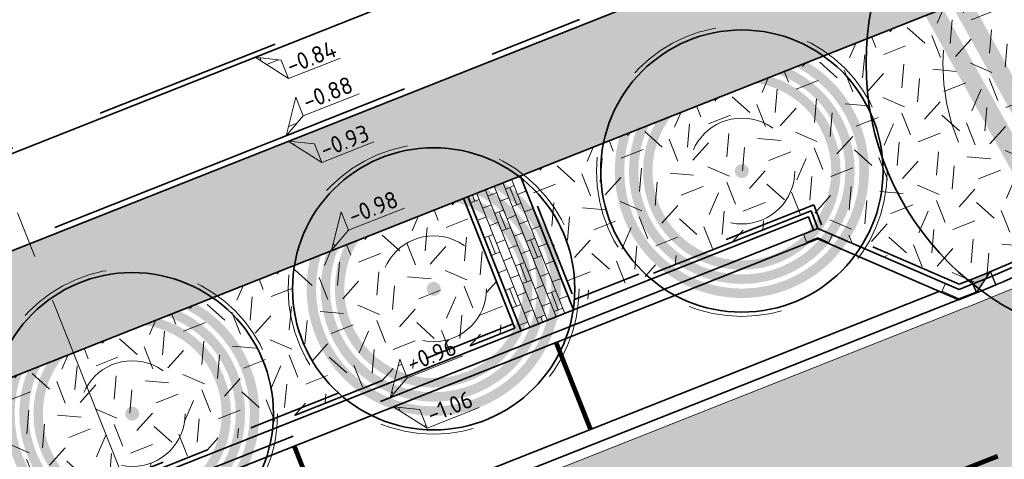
# Model space of a CAD drawing. Header units: metres. Extents: x 126075 to 126745, y 502461 to 502767.
# Tile 26 of 94: x 126574 to 126595, y 502541 to 502550. Entities that reach past the tile are written whole.
import ezdxf
from ezdxf.enums import TextEntityAlignment as Align

# ---------------------------------------------------------------- set-up
doc = ezdxf.new("R2010")
doc.units = ezdxf.units.M
for name, pattern in [('NLCS-HIDDEN', [4, 2, -2]), ('VH-OPSLUITBAND-SO', [10, 4, -2, 2, -2]), ('VH-RIJWIELPADBAND-SO', [20, 8, -2, 2, -2, 0, -2, 2, -2]), ('VH-TROTTOIRBAND_VARIANT01-SO', [20, 10, -2, 2, -2, 2, -2]), ('VW-21-21_STREEP', [0.42, 0.21, -0.21]), ('VW-31_STREEP', [4, 3, -1]), ('ZZ-CENTER-SO', [8, 5, -1, 1, -1]), ('ZZ-HIDDEN-SO', [4, 2, -2])]:
    doc.linetypes.add(name, pattern=pattern)
doc.layers.get('0').update_dxf_attribs({"linetype": 'CONTINUOUS'})
doc.layers.add('N-GV-GR-BOOM-BESCHERMDEWORTELRUIMTE-GN', color=7, linetype='NLCS-HIDDEN', lineweight=0, plot=False)
doc.layers.add('N-GV-GR-BOOM_SOORT-V', color=7, linetype='CONTINUOUS', lineweight=18, true_color=0x025a01)
for name, color, linetype, lineweight in [('N-WE-GR-BOOM-S', 90, 'CONTINUOUS', 25), ('N-WE-GR-GRAS-A-200', 62, 'CONTINUOUS', 18), ('N-WE-RI-HWA_KOLK-S-200', 154, 'CONTINUOUS', 25), ('N-WE-VH-GESLOTENVERHARDING_ASFALT-V', 253, 'CONTINUOUS', 18), ('N-WE-VH-GESLOTENVERHARDING_ASFALT_ROOD-V', 13, 'CONTINUOUS', 18), ('N-WE-VH-GOOT_BSS_ACHTERKANT-G', 170, 'CONTINUOUS', 35), ('N-WE-VH-GOOT_BSS_VOORKANT-G', 170, 'CONTINUOUS', 35), ('N-WE-VH-HALFVERHARDING_GRASBETONSTEEN-A-200', 132, 'CONTINUOUS', 18), ('N-WE-VH-KANTOPSLUITING_BETONRUG-G', 7, 'ZZ-HIDDEN-SO', 35), ('N-WE-VH-KANTOPSLUITING_OPSLUITBAND_100X200-G', 150, 'VH-OPSLUITBAND-SO', 35), ('N-WE-VH-KANTOPSLUITING_TROTTOIRBAND_180X200_250-G', 210, 'VH-TROTTOIRBAND_VARIANT01-SO', 35), ('N-WE-VH-KANTOPSLUITING_TROTTOIRBAND_180X200_250_HOEKSTUK-S', 210, 'CONTINUOUS', 25), ('N-WE-VH-KANTOPSLUITING_VOORKANTBAND-G', 50, 'CONTINUOUS', 35), ('N-WE-VH-KANTVERHARDING_TEGEL-G', 60, 'CONTINUOUS', 18), ('N-WE-VH-MATERIAALGRENS-G', 7, 'ZZ-HIDDEN-SO', 35), ('N-WE-VW-MARKERING_LANGS_STREEP_31_010-G', 7, 'VW-31_STREEP', 13), ('N-WE-VW-MARKERING_PARKEERVAK-G', 7, 'VW-21-21_STREEP', 35), ('N-XX-GR-BOOM-T25', 7, 'CONTINUOUS', 25), ('N01-WE-VH-KANTOPSLUITING_RIJWIELPADBAND_40 120-G', 10, 'VH-RIJWIELPADBAND-SO', 35), ('X-XX-AL-HOOGTELABEL-S-200', 7, 'CONTINUOUS', 18), ('X-XX-AL-VERWIJZING_DOORSNEDE-G', 7, 'ZZ-CENTER-SO', 18)]:
    doc.layers.add(name, color=color, linetype=linetype, lineweight=lineweight)
doc.styles.add('NLCS-ISO', font='NLCS-ISO.ttf')
doc.styles.add('NLCS-ISO-M200-T25', font='NLCS-ISO.ttf', dxfattribs={"height": 0.5})
pattern_1 = [(21.58014110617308, (126551.914, 502551.3593220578), (1.124203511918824, 2.595412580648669), [0.5, -1.5]), (21.58014110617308, (126552.4955317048, 502552.8797893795), (1.124203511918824, 2.595412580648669), [0.5, -1.5]), (111.5801411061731, (126551.8425192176, 502552.0838153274), (-2.595412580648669, 1.124203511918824), [0.5, -1.5]), (111.5801411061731, (126552.3289808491, 502553.0289899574), (-2.595412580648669, 1.124203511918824), [0.5, -1.5]), (66.58014110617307, (126551.7710384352, 502552.8083085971), (-0.7356045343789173, 1.859808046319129), [0.4999999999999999, -2.328427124]), (156.5801411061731, (126552.9368944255, 502551.7639045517), (-1.859808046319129, -0.7356045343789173), [0.4999999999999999, -2.328427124]), (48.14519230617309, (126552.1582706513, 502552.1011656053), (1.859808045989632, 0.735604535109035), [0.5, -3.972135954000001]), (48.14519230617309, (126552.6273820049, 502553.3620916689), (1.859808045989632, 0.735604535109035), [0.5, -3.972135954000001]), (85.01508992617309, (126553.2158656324, 502551.8742452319), (-0.7356045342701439, 1.859808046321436), [0.5, -3.972135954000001]), (85.01508992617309, (126552.0479299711, 502552.3801368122), (-0.7356045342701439, 1.859808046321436), [0.5, -3.972135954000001]), (85.01508992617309, (126552.8827639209, 502552.1726463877), (-0.7356045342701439, 1.859808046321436), [0.5, -3.972135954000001]), (138.1451923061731, (126551.5094175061, 502552.3822164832), (-0.7356045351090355, 1.859808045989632), [0.5, -3.972135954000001]), (175.0150899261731, (126552.1756209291, 502551.7854141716), (-1.859808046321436, -0.7356045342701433), [0.5, -3.972135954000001])]
pattern_2 = [(0, (0, 0), (0, 6.985), [5.08, -1.905]), (90, (0, 0), (-6.985, 4.277078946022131e-16), [5.08, -1.905])]

# ---------------------------------------------------------------- blocks, each defined once
blk = doc.blocks.new('SVH-TROTTOIRBAND HOEKSTUK_180 200X250_L250_H135INW_VB-MM')
at = {"linetype": 'Continuous', "lineweight": 0}
blk.add_lwpolyline([(250, 200.0000000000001), (250, 7.105427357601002e-14), (0, 0), (-176.7766952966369, -176.7766952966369), (-318.1980515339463, -35.35533905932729), (-82.84271247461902, 200)], close=True, dxfattribs=at)
blk.add_lwpolyline([(250, 20.00000000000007), (-8.284271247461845, 20.00000000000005), (-190.9188309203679, -162.6345596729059)], dxfattribs=at)
blk = doc.blocks.new('SVH-TROTTOIRBAND HOEKSTUK_180 200X250_L400_H135UITW_VB-MM')
at = {"linetype": 'Continuous', "lineweight": 0}
blk.add_lwpolyline([(82.84271247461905, 200), (-141.4213562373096, 424.2640687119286), (-282.842712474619, 282.842712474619), (0, 0), (400.0000000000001, 0), (400.0000000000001, 199.9999999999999)], close=True, dxfattribs=at)
blk.add_lwpolyline([(-268.7005768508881, 296.98484809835), (8.28427124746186, 20.00000000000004), (400.0000000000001, 20)], dxfattribs=at)
blk = doc.blocks.new('N-SGR-BOOM_BOL_3E')
h = blk.add_hatch(color=256)
h.dxf.hatch_style = 1
edge = h.paths.add_edge_path()
edge.add_arc((-6.938893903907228e-18, 0), 0.15, 0, 360)
at = {"layer": 'N-GV-GR-BOOM_SOORT-V', "transparency": 33554495}
h = blk.add_hatch(color=256, dxfattribs=at)
h.dxf.hatch_style = 1
h.paths.add_polyline_path([(-2.7, 0, 1), (2.7, 0, 1)])
h.paths.add_polyline_path([(2.5, 0, -1), (-2.5, 0, -1)], flags=16)
h.paths.add_polyline_path([(1.124999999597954, 4.218057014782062e-10, -1), (-1.125000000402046, 4.218057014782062e-10, -1)], flags=0)
h.paths.add_polyline_path([(-1.125000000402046, -1.899999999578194), (1.124999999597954, -1.899999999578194), (1.124999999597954, -1.149999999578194), (-1.125000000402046, -1.149999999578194)], flags=8)
h = blk.add_hatch(color=256, dxfattribs=at)
h.dxf.hatch_style = 1
edge = h.paths.add_edge_path(flags=16)
edge.add_arc((2.220446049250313e-16, -4.440892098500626e-16), 2.2, 0, 360)
edge = h.paths.add_edge_path()
edge.add_arc((-2.220446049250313e-16, 0), 2.4, 0, 360)
h = blk.add_hatch(color=256, dxfattribs=at)
h.dxf.hatch_style = 1
edge = h.paths.add_edge_path()
edge.add_arc((0, 2.220446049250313e-16), 2.1, 0, 360)
edge = h.paths.add_edge_path(flags=16)
edge.add_arc((2.220446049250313e-16, -4.440892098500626e-16), 1.9, 0, 360)
at = {"lineweight": 35}
blk.add_circle((0, 0), 3, dxfattribs=at)
at = {"layer": 'N-GV-GR-BOOM-BESCHERMDEWORTELRUIMTE-GN'}
for centre, radius in [((-4.020463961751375e-10, 4.218048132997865e-10), 3.090193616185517), ((-4.020463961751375e-10, 4.218057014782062e-10), 1.125)]:
    blk.add_circle(centre, radius, dxfattribs=at)
at = {"layer": 'N-XX-GR-BOOM-T25', "style": 'NLCS-ISO-M200-T25'}
blk.add_attdef('SOORT', text='', height=0.5, dxfattribs=at).set_placement((-4.020463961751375e-10, -1.524999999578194), align=Align.MIDDLE_CENTER)
blk = doc.blocks.new('N-SGR-BOOM_WAAIER_2E')
h = blk.add_hatch(color=256)
h.dxf.hatch_style = 1
edge = h.paths.add_edge_path()
edge.add_arc((4.163336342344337e-17, -5.551115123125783e-17), 0.2493841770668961, 0, 360)
at = {"layer": 'N-GV-GR-BOOM_SOORT-V', "transparency": 33554559}
h = blk.add_hatch(color=256, dxfattribs=at)
h.dxf.hatch_style = 1
h.paths.add_polyline_path([(3.786528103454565, 3.8426406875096), (2.649209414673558, -4.796152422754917), (-2.649209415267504, -4.796152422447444), (-3.786528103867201, 3.842640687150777)], flags=16)
h.paths.add_polyline_path([(4.242640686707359, 4.242640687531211), (2.999999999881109, -5.196152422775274), (-3.000000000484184, -5.196152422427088), (-4.242640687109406, 4.242640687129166)])
h = blk.add_hatch(color=256, dxfattribs=at)
h.dxf.hatch_style = 1
h.paths.add_polyline_path([(3.102359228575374, 3.242640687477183), (2.123023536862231, -4.196152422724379), (-2.123023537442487, -4.196152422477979), (-3.102359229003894, 3.242640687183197)], flags=16)
h.paths.add_polyline_path([(3.558471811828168, 3.642640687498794), (2.473814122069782, -4.596152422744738), (-2.473814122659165, -4.596152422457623), (-3.558471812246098, 3.642640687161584)])
at = {"lineweight": 35}
blk.add_circle((0, 0), 6, dxfattribs=at)
at = {"layer": 'N-GV-GR-BOOM-BESCHERMDEWORTELRUIMTE-GN'}
for radius in [4.370193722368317, 1.75]:
    blk.add_circle((-4.020463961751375e-10, 4.218057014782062e-10), radius, dxfattribs=at)
at = {"layer": 'N-XX-GR-BOOM-T25', "style": 'NLCS-ISO-M200-T25'}
blk.add_attdef('SOORT', text='', height=0.5, dxfattribs=at).set_placement((-4.020463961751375e-10, -2.459902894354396), align=Align.MIDDLE_CENTER)
blk = doc.blocks.new('SRI-KOLK_TROTTOIR-SO')
blk.add_hatch(color=256).paths.add_polyline_path([(1.125000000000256, 1.499999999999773), (-1.124999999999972, 1.499999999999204), (-1.124999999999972, 5.684341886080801e-13)])
blk.add_line((-1.124999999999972, 0), (1.124999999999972, 1.499999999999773))
at = {"flags": 128}
blk.add_lwpolyline([(-1.124999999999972, 0), (1.124999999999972, 0), (1.124999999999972, 1.499999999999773), (-1.124999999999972, 1.499999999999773)], close=True, dxfattribs=at)
blk = doc.blocks.new('SZZ-HOOGTELABEL_02-SO')
h = blk.add_hatch()
h.set_pattern_fill('ANGLE', color=256)
h.set_pattern_definition(pattern_2)
h.paths.add_polyline_path([(2.460741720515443, 3.435148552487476), (-6.661338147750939e-16, -4.440892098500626e-16), (2.460741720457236, 1.312415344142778)])
for p, q in [((2.460741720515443, 3.435148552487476), (0, 0)), ((2.460741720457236, 1.312415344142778), (2.460741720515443, 3.435148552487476)), ((0, 0), (2.460741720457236, 1.312415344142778)), ((8.837532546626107, 1.312415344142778), (2.460741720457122, 1.312415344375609))]:
    blk.add_line(p, q)
at = {"style": 'NLCS-ISO'}
blk.add_attdef('...', text='', height=1.8, dxfattribs=at).set_placement((5.772751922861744, 2.615252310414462), align=Align.MIDDLE)
blk = doc.blocks.new('SZZ-HOOGTELABEL_04-SO')
h = blk.add_hatch()
h.set_pattern_fill('ANGLE', color=256)
h.set_pattern_definition(pattern_2)
h.paths.add_polyline_path([(2.460741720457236, -1.312415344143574), (0, -4.547473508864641e-13), (2.460741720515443, -3.435148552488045)])
for p, q in [((0, -4.547473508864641e-13), (2.460741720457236, -1.312415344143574)), ((2.460741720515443, -3.435148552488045), (0, -4.547473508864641e-13)), ((2.460741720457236, -1.312415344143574), (2.460741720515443, -3.435148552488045)), ((8.399460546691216, -3.435325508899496), (2.460741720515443, -3.435148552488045))]:
    blk.add_line(p, q)
at = {"style": 'NLCS-ISO'}
blk.add_attdef('...', text='', height=1.8, dxfattribs=at).set_placement((5.549947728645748, -2.195441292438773), align=Align.MIDDLE)

msp = doc.modelspace()

# ---------------------------------------------------------------- hatches: boundary and pattern name
at = {"layer": 'N-WE-GR-GRAS-A-200', "transparency": 33554559}
h = msp.add_hatch(dxfattribs=at)
h.set_pattern_fill('AGR-GRAS_02-SO', color=256, scale=0.2, pattern_type=2)
h.set_pattern_definition(pattern_1)
edge = h.paths.add_edge_path()
edge.add_line((126601.2512964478, 502553.2970137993), (126584.9647552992, 502546.8452174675))
edge.add_line((126584.9647552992, 502546.8452174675), (126586.059735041, 502544.0812354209))
edge.add_line((126586.059735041, 502544.0812354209), (126591.0502306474, 502546.058275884))
edge.add_line((126591.0502306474, 502546.058275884), (126591.1975554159, 502545.6863949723))
edge.add_line((126591.1975554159, 502545.6863949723), (126591.5030499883, 502545.5542687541))
edge.add_line((126591.5030499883, 502545.5542687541), (126594.1959682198, 502544.3895832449))
edge.add_line((126594.1959682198, 502544.3895832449), (126594.4908300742, 502544.5063960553))
edge.add_arc((126585.3566944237, 502567.563012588), 24.80000000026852, 291.6115467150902, 302.9633452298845)
edge.add_arc((126614.4661721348, 502522.6755053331), 28.70000000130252, 113.72832976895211, 122.96334523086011, ccw=False)
edge.add_line((126602.9172785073, 502548.9493146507), (126601.2512964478, 502553.2970137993))
h = msp.add_hatch(dxfattribs=at)
h.set_pattern_fill('AGR-GRAS_02-SO', color=256, scale=0.2, pattern_type=2)
h.set_pattern_definition(pattern_1)
h.paths.add_polyline_path([(126584.7581518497, 502543.565598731), (126583.6632051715, 502546.3296177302), (126568.2718877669, 502540.2324578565), (126569.3669306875, 502537.4681949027)])
at = {"layer": 'N-WE-VH-GESLOTENVERHARDING_ASFALT-V'}
h = msp.add_hatch(color=256, dxfattribs=at)
h.dxf.hatch_style = 1
edge = h.paths.add_edge_path(flags=16)
edge.add_arc((126597.5178366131, 502566.9838327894), 24.99999999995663, 282.1651217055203, 288.1810494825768)
edge.add_arc((126597.5178366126, 502566.9838327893), 25.00000000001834, 288.1810494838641, 293.6835586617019)
edge.add_arc((126597.5178366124, 502566.9838327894), 25.00000000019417, 293.6835586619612, 299.6994864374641)
edge.add_arc((126609.4086577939, 502546.1365698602), 1.000000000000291, 299.6994864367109, 462.1651217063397)
edge.add_arc((126614.4661721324, 502522.6755053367), 24.999999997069, 102.1651217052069, 108.1810494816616)
edge.add_arc((126614.466172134, 502522.6755053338), 25.00000000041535, 108.1810494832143, 113.683558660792)
edge.add_arc((126614.466172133, 502522.675505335), 24.99999999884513, 113.683558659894, 119.6994864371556)
edge.add_arc((126602.5753509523, 502543.5227682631), 1.000000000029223, 119.6994864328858, 282.1651217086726)
edge = h.paths.add_edge_path(flags=16)
edge.add_line((126520.5810116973, 502507.4817281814), (126528.4824387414, 502510.6159450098))
edge.add_line((126528.4824387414, 502510.6159450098), (126529.7991632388, 502511.137580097))
edge.add_arc((126529.4308513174, 502512.0672823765), 0.9999999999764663, 291.6115467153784, 382.9269713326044)
edge.add_line((126530.3518534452, 502512.456839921), (126529.9621932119, 502513.3780848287))
edge.add_arc((126529.041191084, 502512.9885272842), 1.00000000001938, 22.92697133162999, 111.6115467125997)
edge.add_line((126528.6728791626, 502513.9182295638), (126527.3775029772, 502513.4050518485))
edge.add_line((126527.3775029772, 502513.4050518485), (126519.4759377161, 502510.2708350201))
edge.add_line((126519.4759377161, 502510.2708350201), (126512.9248190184, 502507.6755363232))
edge.add_arc((126513.2931309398, 502506.7458340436), 1.000000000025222, 111.6115467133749, 201.8333718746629)
edge.add_line((126512.3648615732, 502506.3739254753), (126512.7367729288, 502505.4456491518))
edge.add_arc((126513.6650422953, 502505.81755772), 0.9999999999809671, 201.8333718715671, 291.6115467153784)
edge.add_line((126514.0333542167, 502504.8878554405), (126520.5808734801, 502507.4817281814))
edge.add_line((126520.5808734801, 502507.4817281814), (126520.5810116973, 502507.4817281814))
edge = h.paths.add_edge_path()
edge.add_line((126517.4702753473, 502515.3335787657), (126517.99592961, 502514.0067089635))
edge.add_arc((126515.5597342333, 502521.6267451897), 8.000000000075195, 213.100814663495, 287.7295542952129, ccw=False)
edge.add_line((126508.8580466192, 502517.2578342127), (126510.3449332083, 502517.8928730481))
edge.add_arc((126518.8918056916, 502530.4897623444), 15.22270177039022, 212.7818433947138, 235.84347189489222, ccw=False)
edge.add_line((126506.0934984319, 502522.2475550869), (126516.3901282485, 502491.7833219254))
edge.add_line((126516.3901282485, 502491.7833219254), (126516.7697807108, 502491.9333434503))
edge.add_line((126516.7697807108, 502491.9333434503), (126516.3394223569, 502493.1008467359))
edge.add_arc((126523.8456967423, 502495.8677664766), 8.000000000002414, 111.61154671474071, 200.2346055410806, ccw=False)
edge.add_line((126520.8992013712, 502503.3053847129), (126522.0541211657, 502503.7629190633))
edge.add_line((126522.0541211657, 502503.7629190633), (126522.3690538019, 502502.9679581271))
edge.add_arc((126532.7772465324, 502491.8768074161), 15.21000000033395, 112.48962595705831, 133.180527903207, ccw=False)
edge.add_line((126526.9591759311, 502505.9300687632), (126529.8588672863, 502507.1305451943))
edge.add_line((126529.8588672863, 502507.1305451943), (126546.3453798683, 502516.7143279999))
edge.add_arc((126613.7472824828, 502397.6267446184), 136.8388431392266, 112.92576721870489, 119.50925268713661, ccw=False)
edge.add_line((126560.4433273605, 502523.6567305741), (126595.6157548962, 502537.4335116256))
edge.add_arc((126604.9008984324, 502513.9957171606), 25.20999999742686, 97.93309799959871, 111.61154671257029, ccw=False)
edge.add_arc((126597.0545661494, 502569.4643405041), 30.81092509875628, 278.1481515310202, 287.8648255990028)
edge.add_line((126606.5065065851, 502540.1390284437), (126608.7316956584, 502541.0112806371))
edge.add_arc((126597.5178366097, 502566.9838327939), 28.29000000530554, 293.3526620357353, 303.6663094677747)
edge.add_arc((126627.1758362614, 502522.4568403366), 25.21000000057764, 108.27614285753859, 123.666309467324, ccw=False)
edge.add_line((126619.2700533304, 502546.3951505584), (126628.0383361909, 502549.0948627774))
edge.add_arc((126689.9114105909, 502332.5509485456), 225.2100000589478, 102.11259845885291, 105.9462238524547, ccw=False)
edge.add_arc((126689.9269624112, 502332.4690190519), 225.2933688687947, 97.1708774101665, 102.11209339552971, ccw=False)
edge.add_arc((126689.9112641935, 502332.5527134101), 225.2083696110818, 92.3144128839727, 97.16957279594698, ccw=False)
edge.add_arc((126689.9202429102, 502332.0111495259), 225.7498546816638, 90.48797407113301, 92.31113917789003, ccw=False)
edge.add_line((126687.9976101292, 502557.7528168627), (126705.12544268, 502557.8983715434))
edge.add_line((126705.12544268, 502557.8983715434), (126705.0780247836, 502563.4781700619))
edge.add_line((126705.0780247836, 502563.4781700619), (126671.8879248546, 502563.1961160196))
edge.add_arc((126672.584702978, 502463.3761940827), 99.82235378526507, 90.39993817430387, 97.54443862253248)
edge.add_arc((126689.9114107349, 502332.5509482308), 231.7900004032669, 97.54443863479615, 108.9131759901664)
edge.add_arc((126606.1021073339, 502575.9406617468), 25.62785397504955, 278.9493136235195, 289.7927084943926, ccw=False)
edge.add_arc((126614.462157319, 502522.6955870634), 28.2695389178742, 98.8995344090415, 108.5153692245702)
edge.add_line((126605.4849100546, 502549.5018524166), (126603.2485715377, 502548.6464327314))
edge.add_arc((126614.6902553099, 502522.2917116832), 28.73122776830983, 113.46767581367, 122.9296570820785)
edge.add_arc((126585.2137033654, 502567.8038515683), 25.49258610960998, 290.8007830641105, 302.9296571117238, ccw=False)
edge.add_line((126594.2666238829, 502543.9728512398), (126545.4605844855, 502524.641516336))
edge.add_line((126545.4605844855, 502524.641516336), (126524.5884510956, 502516.3731451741))
edge.add_arc((126518.8918056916, 502530.4897623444), 15.22270177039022, 264.64178361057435, 291.9761364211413, ccw=False)
at = {"layer": 'N-WE-VH-GESLOTENVERHARDING_ASFALT_ROOD-V', "transparency": 33554687}
h = msp.add_hatch(color=256, dxfattribs=at)
h.dxf.hatch_style = 1
edge = h.paths.add_edge_path()
edge.add_line((126705.0526162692, 502566.4680621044), (126686.1013360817, 502566.3070115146))
edge.add_arc((126686.08434042, 502568.3069393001), 1.999999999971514, 237.83776601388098, 270.4868957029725, ccw=False)
edge.add_arc((126671.6691581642, 502545.3825217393), 25.07999999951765, 57.83776602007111, 100.5058062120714)
edge.add_line((126667.0961922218, 502570.0420915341), (126613.82071795, 502560.1624816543))
edge.add_arc((126621.1141245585, 502520.8330242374), 40.00000000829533, 100.5058062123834, 111.6146098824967)
edge.add_line((126606.379659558, 502558.0203277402), (126517.4671982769, 502522.791165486))
edge.add_arc((126515.6253901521, 502527.4395784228), 4.99999999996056, 200.6859554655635, 291.614609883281, ccw=False)
edge.add_line((126510.9477369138, 502525.673350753), (126510.5322704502, 502526.7736664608))
edge.add_line((126510.5322704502, 502526.7736664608), (126508.1934438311, 502525.8905526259))
edge.add_line((126508.1934438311, 502525.8905526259), (126508.6371736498, 502524.7153846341))
edge.add_arc((126515.653653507, 502527.3647261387), 7.499999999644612, 200.6859554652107, 236.4990763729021)
edge.add_line((126511.5140252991, 502521.1106492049), (126508.3837062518, 502519.7737118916))
edge.add_arc((126518.8931373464, 502530.4766020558), 14.99999999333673, 225.5225303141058, 236.3339648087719)
edge.add_line((126510.5778701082, 502517.9923587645), (126512.7391148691, 502518.9154112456))
edge.add_arc((126513.9174258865, 502516.1565014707), 2.999999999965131, 21.61154671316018, 113.12698819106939, ccw=False)
edge.add_line((126516.7065327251, 502517.2614372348), (126517.3834410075, 502515.5527682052))
edge.add_arc((126518.8931373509, 502530.4766020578), 14.99999999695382, 264.223604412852, 280.4104703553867)
edge.add_line((126521.6036205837, 502515.7235250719), (126520.2733670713, 502519.0576898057))
edge.add_arc((126522.1309753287, 502519.7988319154), 2.00000001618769, 111.6035442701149, 201.7508398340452, ccw=False)
edge.add_line((126521.3946111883, 502521.658339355), (126532.9620685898, 502526.2339747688))
edge.add_line((126532.9620685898, 502526.2339747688), (126538.5399093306, 502528.4543480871))
edge.add_line((126538.5399093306, 502528.4543480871), (126607.3005636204, 502555.6961212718))
edge.add_arc((126621.114124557, 502520.8330242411), 37.50000000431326, 100.50580621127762, 111.6146098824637, ccw=False)
edge.add_line((126614.276555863, 502557.7043905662), (126667.5520301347, 502567.5840004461))
edge.add_arc((126671.6691581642, 502545.3825217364), 22.58000000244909, 83.98553518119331, 100.50580621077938, ccw=False)
edge.add_arc((126671.9267641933, 502546.4689322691), 21.47304967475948, 56.17771154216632, 84.36537728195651, ccw=False)
edge.add_line((126683.8790680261, 502564.3080548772), (126683.8841667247, 502563.7080765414))
edge.add_line((126683.8841667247, 502563.7080765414), (126705.0745406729, 502563.8881552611))
edge.add_line((126705.0745406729, 502563.8881552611), (126705.0526162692, 502566.4680621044))
at = {"layer": 'N-WE-VH-HALFVERHARDING_GRASBETONSTEEN-A-200', "transparency": 33554687}
h = msp.add_hatch(dxfattribs=at)
h.set_pattern_fill('AVH-GRASBETONSTEEN_03-SO', color=256, scale=0.2, pattern_type=2)
h.set_pattern_definition([(21.61154671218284, (126583.81137933, 502546.2269748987), (0.1122780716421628, 0.2596028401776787), [0.2, -0.2]), (111.6115467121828, (126583.81137933, 502546.2269748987), (-0.1859404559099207, -0.07366238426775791), []), (111.6115467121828, (126583.9043495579, 502546.2638060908), (0.2245561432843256, 0.5192056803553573), [0.4, -0.8])])
h.paths.add_polyline_path([(126584.8879532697, 502543.5094596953), (126586.0035960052, 502543.9514340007), (126584.8717844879, 502546.8083877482), (126583.756134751, 502546.3664311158)])

# ---------------------------------------------------------------- linework, layer by layer
at = {"layer": 'N-WE-VH-GOOT_BSS_ACHTERKANT-G'}
msp.add_lwpolyline([(126545.5600798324, 502525.2456294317), (126593.7837370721, 502544.3499687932)], dxfattribs=at)
at = {"layer": 'N-WE-VH-GOOT_BSS_VOORKANT-G'}
msp.add_lwpolyline([(126545.3832418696, 502524.8367549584), (126594.1926115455, 502544.1731308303)], dxfattribs=at)
at = {"layer": 'N-WE-VH-KANTOPSLUITING_BETONRUG-G'}
msp.add_lwpolyline([(126601.1608790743, 502553.261195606), (126602.7899103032, 502549.0023910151, 0.03948909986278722), (126598.7960233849, 502546.8392475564, -0.04957211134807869), (126594.4539988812, 502544.5993662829), (126594.197646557, 502544.4978094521), (126591.2752696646, 502545.7617356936), (126591.1063696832, 502546.1880773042), (126586.0229038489, 502544.1742056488)], format="xyb", dxfattribs=at)
at = {"layer": 'N-WE-VH-KANTOPSLUITING_BETONRUG-G', "flags": 128}
msp.add_lwpolyline([(126584.7213206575, 502543.658568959), (126569.3301096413, 502537.5611691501)], dxfattribs=at)
at = {"layer": 'N-WE-VH-KANTOPSLUITING_OPSLUITBAND_100X200-G', "flags": 128}
for points in [[(126521.3295657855, 502582.5950680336), (126540.7612210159, 502534.1935776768), (126592.769227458, 502554.8003460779), (126573.4584256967, 502603.5253610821)], [(126591.1975554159, 502545.6863949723), (126591.0502306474, 502546.0582758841), (126586.0597350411, 502544.0812354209), (126584.9647530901, 502546.8452165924)], [(126583.6631617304, 502546.3296005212), (126584.7581518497, 502543.565598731), (126569.3669393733, 502537.4681983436), (126568.2718960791, 502540.2324611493)]]:
    msp.add_lwpolyline(points, dxfattribs=at)
at = {"layer": 'N-WE-VH-KANTOPSLUITING_TROTTOIRBAND_180X200_250-G'}
msp.add_lwpolyline([(126601.2538564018, 502553.2980279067), (126602.9172785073, 502548.9493146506, 0.04031718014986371), (126598.8504336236, 502546.7553456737, -0.04957211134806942), (126594.4908300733, 502544.5063960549), (126594.1959682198, 502544.3895832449), (126591.1975554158, 502545.6863949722), (126546.529372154, 502527.9905962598), (126545.2325604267, 502524.9921834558), (126542.9853237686, 502524.1019156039)], format="xyb", dxfattribs=at)
at = {"layer": 'N-WE-VH-KANTOPSLUITING_VOORKANTBAND-G', "flags": 128}
for points in [[(126521.2367665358, 502582.5578081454), (126540.7055086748, 502534.0639395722), (126592.8990398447, 502554.7442171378), (126573.551225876, 502603.5626213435)], [(126591.1045851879, 502545.6495637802), (126590.9940916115, 502545.928474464), (126586.0035960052, 502543.9514340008), (126584.8717822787, 502546.808386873)], [(126583.7561325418, 502546.3664302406), (126584.8879532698, 502543.5094596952), (126569.3107988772, 502537.3383963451), (126568.1789252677, 502540.19563143)]]:
    msp.add_lwpolyline(points, dxfattribs=at)
for points in [[(126510.5322704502, 502526.7736664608), (126510.9477369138, 502525.6733507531, 0.4189688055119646), (126517.4671982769, 502522.791165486), (126606.3796595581, 502558.0203277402, -0.04850929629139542), (126613.8207179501, 502560.1624816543), (126667.0961922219, 502570.0420915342, -0.1883556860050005), (126685.0197036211, 502566.613850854, 0.1434302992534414), (126686.1013360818, 502566.3070115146), (126705.0526162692, 502566.4680621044)], [(126524.4439937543, 502525.5555323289), (126606.3796595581, 502558.0203277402, -0.04850929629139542), (126613.8207179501, 502560.1624816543), (126667.0961922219, 502570.0420915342, -0.1883556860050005), (126685.0197036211, 502566.613850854, 0.1434302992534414), (126686.1013360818, 502566.3070115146), (126705.0526162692, 502566.4680621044)], [(126673.9483605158, 502566.278705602, 0.08602247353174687), (126674.4862707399, 502567.1508499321, 0.497026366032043), (126674.075413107, 502567.8339434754, 0.0724939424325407), (126667.566616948, 502567.5867054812), (126614.2987920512, 502557.7085141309, 0.04418380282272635), (126607.8730790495, 502555.9201854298), (126538.5399093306, 502528.4543480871), (126539.1147485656, 502527.0215022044, 0.1977226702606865), (126540.7078782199, 502525.3856929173), (126542.5670772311, 502524.5815904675)], [(126601.4366322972, 502553.3704332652), (126603.170412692, 502548.8377811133, 0.04199054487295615), (126598.957311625, 502546.5830506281, -0.04957211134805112), (126594.5625499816, 502544.3159643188), (126594.1906690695, 502544.1686395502), (126591.1922562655, 502545.4654512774), (126546.678111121, 502527.8306764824), (126545.3812993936, 502524.8322636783), (126525.9409258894, 502517.1307443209), (126523.7764582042, 502522.5943373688), (126532.9620685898, 502526.2339747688), (126533.5415186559, 502524.7897182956, -0.2001026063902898), (126533.5110041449, 502522.4811348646), (126532.7328489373, 502520.6819295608)]]:
    msp.add_lwpolyline(points, format="xyb", dxfattribs=at)
at = {"layer": 'N-WE-VH-KANTVERHARDING_TEGEL-G', "flags": 128}
msp.add_lwpolyline([(126521.6827869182, 502515.52510154, 0.04983357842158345), (126524.5884510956, 502516.3731451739), (126545.4605844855, 502524.6415163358), (126594.266623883, 502543.9728512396, 0.05296891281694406), (126599.0714675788, 502546.4067882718, -0.04131158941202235), (126603.2485715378, 502548.6464327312), (126605.4849100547, 502549.5018524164, -0.04198163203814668), (126610.0887929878, 502550.6247924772, 0.04734857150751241), (126614.7801646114, 502551.8268022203, -0.04964821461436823), (126659.4803598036, 502562.3346626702, -0.03117920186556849), (126671.8879248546, 502563.1961160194), (126683.8876508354, 502563.2980913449), (126705.0780247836, 502563.4781700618)], format="xyb", dxfattribs=at)
at = {"layer": 'N-WE-VH-MATERIAALGRENS-G', "flags": 128}
msp.add_lwpolyline([(126584.8879532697, 502543.5094596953), (126586.0035960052, 502543.9514340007)], dxfattribs=at)
at = {"layer": 'N-WE-VW-MARKERING_LANGS_STREEP_31_010-G', "ltscale": 5, "const_width": 0.1, "flags": 128}
msp.add_lwpolyline([(126562.4774060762, 502527.951713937), (126595.01698586, 502540.8426311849)], dxfattribs=at)
at = {"layer": 'N-WE-VW-MARKERING_PARKEERVAK-G', "ltscale": 5, "const_width": 0.1}
for points in [[(126585.6299305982, 502543.2655957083), (126586.3647128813, 502541.4108396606)], [(126580.0656624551, 502541.0612488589), (126580.8004447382, 502539.2064928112)]]:
    msp.add_lwpolyline(points, dxfattribs=at)
at = {"layer": 'N01-WE-VH-KANTOPSLUITING_RIJWIELPADBAND_40 120-G'}
msp.add_lwpolyline([(126537.6031923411, 502530.8985857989), (126600.6581437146, 502555.8824078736)], dxfattribs=at)
at = {"layer": 'X-XX-AL-VERWIJZING_DOORSNEDE-G', "flags": 128}
msp.add_lwpolyline([(126571.9698536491, 502551.591527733), (126583.5098094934, 502522.5933636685)], dxfattribs=at)

# ---------------------------------------------------------------- block references
at = {"layer": 'N-WE-GR-BOOM-S', "rotation": 21.55541593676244}
msp.add_blockref('N-SGR-BOOM_WAAIER_2E', (126598.2188448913, 502549.1996605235), dxfattribs=at)
at = {"layer": 'N-WE-GR-BOOM-S'}
for p in [(126589.5797849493, 502546.9051559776), (126583.03014478, 502544.4012997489), (126576.624722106, 502541.7462810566)]:
    msp.add_blockref('N-SGR-BOOM_BOL_3E', p, dxfattribs=at)
at = {"layer": 'N-WE-RI-HWA_KOLK-S-200', "xscale": 0.2, "yscale": 0.2, "zscale": 0.2, "rotation": 23.04414417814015}
msp.add_blockref('SRI-KOLK_TROTTOIR-SO', (126594.7733682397, 502544.4039103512), dxfattribs=at)
at = {"layer": 'N-WE-VH-KANTOPSLUITING_TROTTOIRBAND_180X200_250_HOEKSTUK-S', "xscale": 0.001, "yscale": 0.001, "zscale": 0.001}
for name, p, rotation in [('SVH-TROTTOIRBAND HOEKSTUK_180 200X250_L250_H135INW_VB-MM', (126591.1941987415, 502545.4699425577), 336.6115467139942), ('SVH-TROTTOIRBAND HOEKSTUK_180 200X250_L400_H135UITW_VB-MM', (126594.1926115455, 502544.1731308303), 21.61154671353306)]:
    msp.add_blockref(name, p, dxfattribs=dict(at, rotation=rotation))
at = {"layer": 'X-XX-AL-HOOGTELABEL-S-200', "xscale": 0.2, "yscale": 0.2, "zscale": 0.2}
for name, p, rotation, values in [('SZZ-HOOGTELABEL_04-SO', (126579.2345941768, 502549.3285543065), 21.61154671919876, {'...': '-0.84'}), ('SZZ-HOOGTELABEL_02-SO', (126579.8976451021, 502547.6551256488), 21.61154671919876, {'...': '-0.88'}), ('SZZ-HOOGTELABEL_04-SO', (126579.9418484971, 502547.5435637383), 21.61154671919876, {'...': '-0.93'}), ('SZZ-HOOGTELABEL_02-SO', (126580.8625295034, 502545.2205931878), 21.61154671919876, {'...': '-0.98'}), ('SZZ-HOOGTELABEL_02-SO', (126582.1049609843, 502542.0842623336), 21.61154671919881, {'...': '-0.96'}), ('SZZ-HOOGTELABEL_04-SO', (126582.1798977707, 502541.8951049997), 21.61154671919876, {'...': '-1.06'})]:
    msp.add_blockref(name, p, dxfattribs=dict(at, rotation=rotation)).add_auto_attribs(values)

doc.saveas('drawing.dxf')
